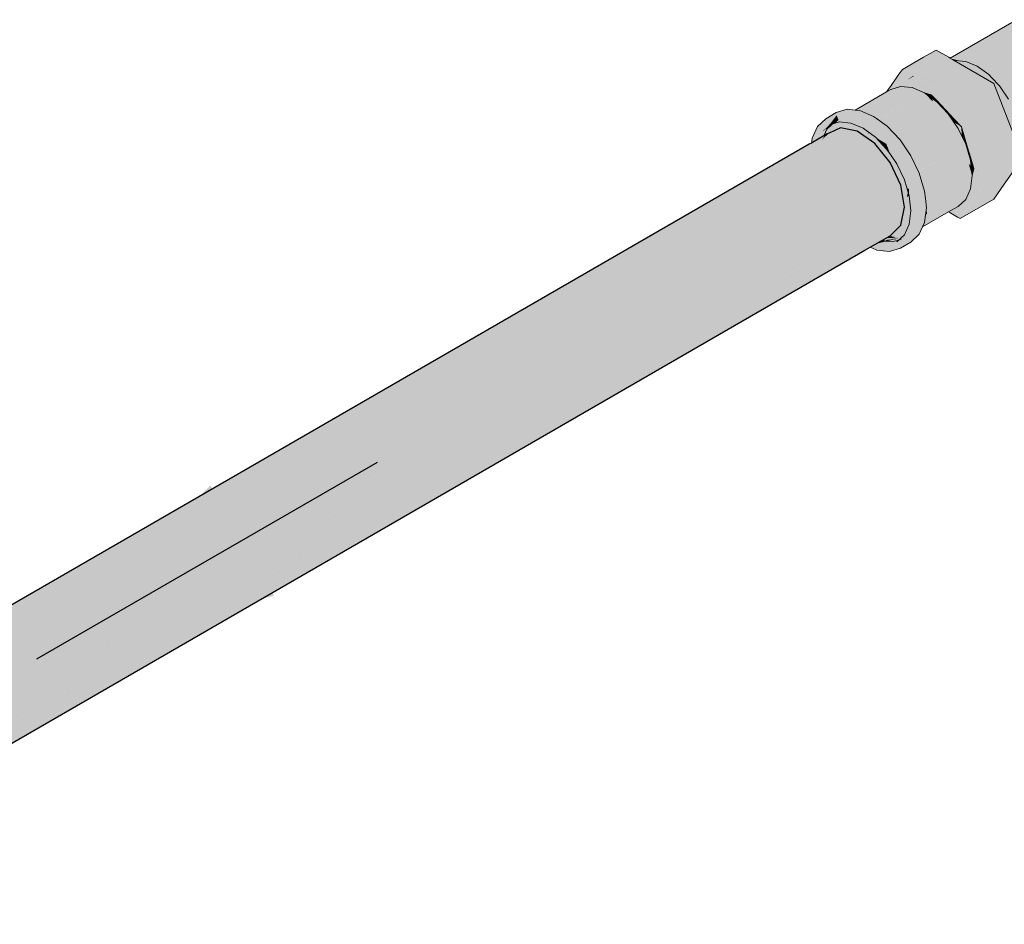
# Model space of a CAD drawing. Header units: millimetres. Extents: x 2 to 902, y -447 to 199.
# Tile 244 of 256: x 83.178 to 84.179, y 37.501 to 38.42. Entities that reach past the tile are written whole.
import ezdxf

# ---------------------------------------------------------------- set-up
doc = ezdxf.new("R2010")
doc.units = ezdxf.units.MM
doc.header["$MEASUREMENT"] = 0
for name, color, linetype, lineweight in [('AF-Condutos', 4, 'Continuous', 25), ('AF-Registro', 9, 'Continuous', 18), ('AF-Sentido conduto', 9, 'Continuous', 30)]:
    doc.layers.add(name, color=color, linetype=linetype, lineweight=lineweight)

msp = doc.modelspace()

# ---------------------------------------------------------------- hatches: boundary and pattern name
at = {"layer": 'AF-Condutos', "linetype": 'Continuous'}
for points in [[(84.0121, 38.3105), (83.9996, 38.3033), (83.9942, 38.3002), (83.9903, 38.2916), (83.9942, 38.3002), (83.9824, 38.2934), (83.9795, 38.2917), (83.9793, 38.2916), (82.8002, 37.6108), (83.9438, 38.2587), (83.9717, 38.2745), (83.9807, 38.2796), (83.9882, 38.287), (83.9807, 38.2796), (83.9863, 38.2828), (83.9955, 38.2941), (83.9863, 38.2828), (83.9917, 38.2858), (84.0292, 38.3071)], [(83.9987, 38.3043), (83.9951, 38.3023), (83.9837, 38.2956), (83.9826, 38.295), (83.9804, 38.2938), (82.82, 37.6238), (82.82, 37.6238), (83.9795, 38.2918), (83.9798, 38.292), (83.9826, 38.2946), (83.9798, 38.292), (83.9795, 38.2918), (83.9795, 38.2917), (83.9824, 38.2934), (83.9949, 38.3018), (83.9987, 38.3043), (83.9951, 38.3022)], [(84.0292, 38.3071), (83.9807, 38.2796), (82.8348, 37.6175), (83.9807, 38.279), (82.8318, 37.6158), (82.832, 37.6156), (83.9778, 38.2558), (84.0471, 38.2946)], [(83.9948, 38.3014), (83.9824, 38.2934), (83.9942, 38.3002), (83.9996, 38.3034), (84.0121, 38.3105), (84.0005, 38.3051), (83.9987, 38.3043), (83.9949, 38.3018), (83.9824, 38.2934)], [(83.9942, 38.3002), (83.9794, 38.2917), (82.8002, 37.6108), (83.9793, 38.2916)], [(82.8331, 37.6162), (82.832, 37.6156), (82.8371, 37.6119), (82.8469, 37.6016), (82.8493, 37.603), (84.0471, 38.2946)], [(84.0471, 38.2946), (82.8352, 37.5949), (84.0627, 38.2752)], [(83.9794, 38.2917), (83.9795, 38.2918), (82.7868, 37.6046)], [(83.9794, 38.2917), (82.82, 37.6238), (82.8215, 37.6232)], [(83.9795, 38.2917), (83.9795, 38.2918), (83.9794, 38.2917)], [(83.9807, 38.2796), (82.8218, 37.6231), (82.8173, 37.6074), (82.8348, 37.6175)], [(82.8479, 37.6019), (82.847, 37.6014), (82.8513, 37.5969), (82.8617, 37.5817), (82.8643, 37.5832), (84.0627, 38.2752)], [(84.0627, 38.2752), (82.8508, 37.5755), (84.0733, 38.2522)], [(84.0733, 38.2522), (82.8614, 37.5525), (84.077, 38.2297)], [(82.8759, 37.5609), (84.0733, 38.2522), (82.8657, 37.5837), (82.8622, 37.5818), (82.8618, 37.5815), (82.8635, 37.5791), (82.8647, 37.5765), (82.8648, 37.5772), (82.8647, 37.5765), (82.8717, 37.562), (82.8728, 37.5596), (82.8698, 37.5698), (82.8728, 37.5596), (82.873, 37.5592), (82.873, 37.5592)], [(82.8792, 37.5382), (84.077, 38.2297), (82.8765, 37.5609), (82.873, 37.559), (82.8742, 37.5549), (82.8787, 37.5398), (82.8789, 37.538)], [(84.0371, 38.1911), (82.8805, 37.5229), (84.0376, 38.1909), (84.0733, 38.2116), (84.077, 38.2297), (84.0216, 38.1977), (82.8789, 37.538), (82.8789, 37.5378), (82.8805, 37.5229)], [(84.059, 38.1987), (84.0627, 38.2008), (84.0733, 38.2116), (84.0522, 38.1994), (84.0468, 38.1962), (84.0489, 38.196), (84.0514, 38.1958), (84.0559, 38.199), (84.0514, 38.1958), (84.0489, 38.196), (84.0468, 38.1962), (84.0376, 38.1909), (84.032, 38.1877), (84.0199, 38.1807), (82.8614, 37.5119), (84.0366, 38.1858), (84.0387, 38.1871), (84.0421, 38.189), (84.0535, 38.1956)], [(84.0627, 38.2008), (84.0366, 38.1858), (82.8508, 37.5011), (84.0369, 38.186)], [(82.881, 37.5186), (84.0366, 38.1858), (82.881, 37.5231), (82.8805, 37.5228), (82.8807, 37.521), (82.8804, 37.5182)]]:
    msp.add_hatch(color=151, dxfattribs=at).paths.add_polyline_path(points)
at = {"layer": 'AF-Registro', "linetype": 'Continuous'}
for points in [[(84.1957, 38.4203), (84.1898, 38.4185), (84.1863, 38.4174), (84.1236, 38.3812), (84.1256, 38.38), (84.1257, 38.3799), (84.1264, 38.3803), (84.1372, 38.3792), (84.1879, 38.4158), (84.1372, 38.3792), (84.1489, 38.3743), (84.1582, 38.3736), (84.1654, 38.3838), (84.1706, 38.3912), (84.1792, 38.4034), (84.1865, 38.4139), (84.1792, 38.4034), (84.1706, 38.3912), (84.1654, 38.3838), (84.1582, 38.3736), (84.2624, 38.3661), (84.2618, 38.3658), (84.2166, 38.3452), (84.2586, 38.3607), (84.2166, 38.3452), (84.2624, 38.3661), (84.1489, 38.3743), (84.1574, 38.3616), (84.1511, 38.373), (84.2068, 38.3408), (84.231, 38.3268), (84.2359, 38.324), (84.2385, 38.3282), (84.2413, 38.3328), (84.2381, 38.3335), (84.2413, 38.3328), (84.2422, 38.3342), (84.2398, 38.3352), (84.2165, 38.3452), (84.2399, 38.3353), (84.2422, 38.3343), (84.2439, 38.3369), (84.2471, 38.3422), (84.2535, 38.3525), (84.2471, 38.3422), (84.2591, 38.3536), (84.2716, 38.3655), (84.2752, 38.3689), (84.2768, 38.3704), (84.272, 38.3705), (84.2768, 38.3704), (84.28, 38.3735), (84.2797, 38.374), (84.28, 38.3735), (84.2808, 38.3743), (84.2809, 38.3744), (84.2808, 38.3745), (84.2776, 38.3785), (84.2808, 38.3745), (84.2809, 38.3744), (84.2813, 38.3748), (84.2823, 38.3752), (84.2821, 38.3755), (84.2823, 38.3752), (84.2843, 38.3761), (84.2833, 38.3766), (84.28, 38.3785), (84.2766, 38.3805), (84.2182, 38.4143), (84.2065, 38.4192)], [(84.0965, 38.3822), (84.075, 38.3697), (84.0908, 38.3673), (84.0977, 38.3663), (84.1013, 38.3657), (84.104, 38.3653), (84.1065, 38.3687), (84.104, 38.3653), (84.168, 38.3555), (84.117, 38.3748), (84.1125, 38.3722), (84.1097, 38.3706), (84.1125, 38.3722), (84.1138, 38.3744), (84.1097, 38.3731), (84.1078, 38.3726), (84.1097, 38.3731), (84.1138, 38.3744), (84.1125, 38.3722), (84.117, 38.3748), (84.1161, 38.3751), (84.1171, 38.3774), (84.1197, 38.3799), (84.1195, 38.3799), (84.1203, 38.3804), (84.1195, 38.3799), (84.1186, 38.38), (84.1154, 38.3803), (84.1186, 38.38), (84.1195, 38.3799), (84.1203, 38.3804), (84.1195, 38.3799), (84.1197, 38.3799), (84.1171, 38.3774), (84.1211, 38.3797), (84.1171, 38.3774), (84.1161, 38.3751), (84.117, 38.3748), (84.168, 38.3555), (84.1278, 38.3787), (84.1193, 38.3761), (84.1278, 38.3787), (84.1249, 38.3794), (84.1248, 38.3794), (84.1217, 38.3797), (84.1248, 38.3794), (84.1249, 38.3794), (84.1278, 38.3787), (84.1271, 38.3792), (84.1258, 38.3799), (84.1236, 38.3812), (84.1221, 38.3821), (84.1092, 38.3895)], [(84.1258, 38.3799), (84.1271, 38.3792), (84.1278, 38.3787), (84.1279, 38.3787), (84.1286, 38.379), (84.1327, 38.3786), (84.1298, 38.3794), (84.1265, 38.3803)], [(84.1258, 38.3799), (84.1258, 38.3799), (84.1265, 38.3803), (84.1264, 38.3803)], [(84.1392, 38.3781), (84.1405, 38.3778), (84.1372, 38.3792), (84.1362, 38.3793), (84.1264, 38.3803), (84.1327, 38.3786), (84.1395, 38.3779), (84.1467, 38.3748), (84.1471, 38.3747), (84.148, 38.3743), (84.1482, 38.3742), (84.1489, 38.3743), (84.1405, 38.3778)], [(84.2021, 38.2395), (84.2057, 38.2375), (84.2057, 38.2524), (84.2061, 38.2536), (84.2057, 38.2552), (84.2034, 38.2451), (84.2057, 38.2552), (84.2061, 38.2536), (84.2067, 38.2557), (84.2086, 38.2617), (84.2061, 38.2572), (84.2057, 38.2583), (84.2029, 38.2434), (84.2057, 38.2583), (84.2061, 38.2572), (84.2086, 38.2617), (84.2087, 38.262), (84.209, 38.263), (84.2098, 38.2653), (84.2079, 38.2648), (84.2098, 38.2653), (84.2103, 38.267), (84.2057, 38.2721), (84.2057, 38.2681), (84.2057, 38.2584), (84.2057, 38.2681), (84.2057, 38.2721), (84.2103, 38.267), (84.213, 38.2758), (84.2132, 38.2763), (84.2164, 38.2865), (84.2102, 38.2826), (84.2102, 38.2824), (84.2102, 38.2826), (84.2164, 38.2865), (84.2165, 38.2867), (84.2173, 38.2892), (84.2152, 38.2906), (84.2152, 38.2905), (84.2124, 38.286), (84.2152, 38.2905), (84.2152, 38.2906), (84.2173, 38.2892), (84.2203, 38.2989), (84.2157, 38.2914), (84.2203, 38.2989), (84.2142, 38.2937), (84.2088, 38.2855), (84.2058, 38.2754), (84.2088, 38.2855), (84.2142, 38.2937), (84.2203, 38.2989), (84.2212, 38.3003), (84.2213, 38.3005), (84.2211, 38.3012), (84.2206, 38.3034), (84.2211, 38.3012), (84.2213, 38.3005), (84.2215, 38.3008), (84.2217, 38.3011), (84.2212, 38.3016), (84.2217, 38.3011), (84.2221, 38.3018), (84.2215, 38.3025), (84.2228, 38.3068), (84.2215, 38.3025), (84.2221, 38.3018), (84.2293, 38.3133), (84.2296, 38.3139), (84.2304, 38.3151), (84.229, 38.3162), (84.2247, 38.3128), (84.229, 38.3162), (84.2304, 38.3151), (84.2323, 38.3182), (84.2324, 38.3184), (84.2321, 38.3185), (84.2324, 38.3184), (84.2329, 38.3192), (84.2332, 38.3196), (84.2351, 38.3228), (84.2359, 38.324), (84.2277, 38.3222), (84.2276, 38.3221), (84.2319, 38.3187), (84.2276, 38.3221), (84.2274, 38.3212), (84.2276, 38.3221), (84.2195, 38.3258), (84.2265, 38.3186), (84.2195, 38.3258), (84.2057, 38.3338), (84.2057, 38.3332), (84.2013, 38.3364), (84.2, 38.3251), (84.2012, 38.3364), (84.2, 38.3252), (84.199, 38.3159), (84.1981, 38.3078), (84.199, 38.3159), (84.1981, 38.3078), (84.199, 38.3059), (84.1994, 38.3052), (84.1997, 38.3149), (84.1994, 38.3052), (84.199, 38.3059), (84.1981, 38.3078), (84.1973, 38.3004), (84.199, 38.2946), (84.1996, 38.3048), (84.199, 38.2946), (84.1973, 38.3004), (84.1964, 38.2926), (84.1966, 38.2909), (84.1994, 38.2931), (84.2031, 38.2975), (84.2001, 38.3143), (84.2031, 38.2975), (84.2057, 38.3061), (84.2057, 38.3103), (84.2007, 38.3245), (84.2057, 38.3103), (84.2057, 38.3192), (84.2057, 38.3282), (84.2264, 38.3181), (84.2057, 38.3282), (84.2057, 38.3192), (84.2057, 38.3103), (84.2057, 38.3061), (84.2031, 38.2975), (84.1994, 38.2931), (84.2035, 38.2965), (84.2034, 38.2968), (84.2057, 38.2995), (84.2034, 38.2968), (84.2035, 38.2965), (84.2057, 38.2989), (84.2035, 38.2965), (84.2057, 38.2987), (84.2087, 38.3017), (84.2057, 38.2987), (84.2035, 38.2965), (84.2057, 38.2983), (84.2035, 38.2965), (84.1994, 38.2931), (84.2036, 38.2964), (84.2057, 38.2982), (84.2091, 38.3012), (84.2167, 38.3075), (84.2262, 38.3176), (84.2167, 38.3075), (84.2091, 38.3012), (84.2057, 38.2982), (84.2036, 38.2964), (84.2057, 38.2981), (84.2092, 38.3009), (84.2171, 38.3071), (84.225, 38.3136), (84.2171, 38.3071), (84.2249, 38.3133), (84.2287, 38.3164), (84.2248, 38.3132), (84.2172, 38.307), (84.2123, 38.2964), (84.2172, 38.307), (84.2248, 38.3132), (84.2287, 38.3164), (84.2249, 38.3133), (84.2171, 38.3071), (84.2093, 38.3009), (84.2057, 38.298), (84.2057, 38.2979), (84.2093, 38.3008), (84.2057, 38.2979), (84.2057, 38.298), (84.2036, 38.2963), (84.2057, 38.292), (84.2036, 38.2963), (84.2057, 38.298), (84.2036, 38.2964), (84.1994, 38.2931), (84.1966, 38.2909), (84.2039, 38.2781), (84.2057, 38.2856), (84.2067, 38.2899), (84.2081, 38.2871), (84.2067, 38.2899), (84.2057, 38.282), (84.2057, 38.2808), (84.2057, 38.282), (84.2067, 38.2899), (84.2057, 38.2856), (84.2039, 38.2781), (84.2056, 38.2751), (84.2057, 38.2752), (84.2057, 38.275), (84.2039, 38.2781), (84.1977, 38.2803), (84.1979, 38.2783), (84.1977, 38.2803), (84.2039, 38.2781), (84.2004, 38.2841), (84.1966, 38.2909), (84.1964, 38.2926), (84.1973, 38.3004), (84.1981, 38.3079), (84.198, 38.3081), (84.1981, 38.3079), (84.1973, 38.3004), (84.1981, 38.3079), (84.199, 38.3159), (84.2, 38.3252), (84.2012, 38.3364), (84.2013, 38.3364), (84.2018, 38.336), (84.2057, 38.3332), (84.2057, 38.3338), (84.2057, 38.3338), (84.2057, 38.3338), (84.2195, 38.3258), (84.2276, 38.3221), (84.2057, 38.3399), (84.2276, 38.3221), (84.2277, 38.3222), (84.2359, 38.324), (84.2359, 38.324), (84.2294, 38.3275), (84.2359, 38.324), (84.2294, 38.3278), (84.2057, 38.3405), (84.2294, 38.3278), (84.2057, 38.3415), (84.2021, 38.3435), (84.1902, 38.3504), (84.1808, 38.3558), (84.1728, 38.3604), (84.1658, 38.3645), (84.1641, 38.3655), (84.1645, 38.3645), (84.1649, 38.3634), (84.1673, 38.3623), (84.1733, 38.3594), (84.1739, 38.3583), (84.1733, 38.3594), (84.1673, 38.3623), (84.1649, 38.3634), (84.1652, 38.3627), (84.1688, 38.3601), (84.1753, 38.3553), (84.1688, 38.3601), (84.1652, 38.3627), (84.1649, 38.3634), (84.1645, 38.3645), (84.1641, 38.3655), (84.1591, 38.3684), (84.1511, 38.373), (84.1628, 38.3645), (84.1654, 38.3622), (84.1628, 38.3645), (84.1511, 38.373), (84.1395, 38.3779), (84.1286, 38.379), (84.128, 38.3786), (84.1324, 38.3761), (84.1343, 38.375), (84.1397, 38.3719), (84.1445, 38.3691), (84.1507, 38.3655), (84.1576, 38.3615), (84.1623, 38.3588), (84.168, 38.3555), (84.1659, 38.3608), (84.1657, 38.3614), (84.1702, 38.358), (84.1657, 38.3614), (84.1659, 38.3608), (84.168, 38.3555), (84.1698, 38.3508), (84.173, 38.3526), (84.1736, 38.353), (84.1767, 38.3524), (84.1757, 38.3545), (84.1767, 38.3524), (84.1825, 38.3501), (84.1767, 38.3524), (84.1736, 38.353), (84.1745, 38.3518), (84.1776, 38.3473), (84.1752, 38.3514), (84.1777, 38.3504), (84.1752, 38.3514), (84.1776, 38.3473), (84.1793, 38.3471), (84.178, 38.3498), (84.1793, 38.3471), (84.1833, 38.3467), (84.1793, 38.3471), (84.1776, 38.3473), (84.183, 38.3394), (84.1802, 38.3451), (84.183, 38.3394), (84.1868, 38.3313), (84.1882, 38.3285), (84.186, 38.3349), (84.1845, 38.3416), (84.186, 38.3349), (84.1882, 38.3285), (84.1894, 38.3259), (84.1871, 38.3334), (84.1894, 38.3259), (84.1901, 38.3245), (84.1878, 38.3323), (84.1853, 38.3407), (84.1836, 38.3465), (84.185, 38.3457), (84.1836, 38.3465), (84.1853, 38.3407), (84.1878, 38.3323), (84.1901, 38.3245), (84.194, 38.3115), (84.1934, 38.3177), (84.194, 38.3115), (84.1946, 38.3094), (84.1936, 38.3171), (84.1926, 38.3252), (84.1936, 38.3171), (84.1946, 38.3094), (84.1937, 38.3169), (84.1928, 38.3249), (84.1918, 38.3338), (84.1928, 38.3249), (84.1937, 38.3169), (84.1946, 38.3094), (84.1946, 38.3093), (84.1938, 38.3168), (84.1929, 38.3248), (84.192, 38.3337), (84.191, 38.3422), (84.1908, 38.344), (84.191, 38.3422), (84.192, 38.3336), (84.1911, 38.3422), (84.1909, 38.344), (84.1999, 38.3253), (84.1989, 38.316), (84.1999, 38.3253), (84.1988, 38.3162), (84.1978, 38.3084), (84.1988, 38.3162), (84.1999, 38.3253), (84.192, 38.3417), (84.1909, 38.344), (84.1912, 38.3422), (84.1909, 38.344), (84.1911, 38.3422), (84.1924, 38.3331), (84.1911, 38.3422), (84.192, 38.3336), (84.1938, 38.3235), (84.1952, 38.3139), (84.197, 38.3015), (84.1952, 38.3139), (84.1938, 38.3235), (84.1935, 38.3239), (84.195, 38.3143), (84.1946, 38.3151), (84.195, 38.3143), (84.1935, 38.3239), (84.1938, 38.3235), (84.192, 38.3336), (84.193, 38.3247), (84.1938, 38.3167), (84.193, 38.3247), (84.192, 38.3336), (84.191, 38.3422), (84.192, 38.3337), (84.1929, 38.3248), (84.1938, 38.3168), (84.1946, 38.3093), (84.1901, 38.3245), (84.183, 38.3394), (84.1736, 38.353), (84.1698, 38.3508), (84.1731, 38.3422), (84.1758, 38.3352), (84.1782, 38.3291), (84.1819, 38.3197), (84.184, 38.3142), (84.1875, 38.3052), (84.1903, 38.2979), (84.1923, 38.2928), (84.1931, 38.2907), (84.195, 38.2858), (84.1962, 38.295), (84.1958, 38.2922), (84.195, 38.2858), (84.1952, 38.2853), (84.1956, 38.2842), (84.1974, 38.2798), (84.202, 38.2407)], [(84.0599, 38.3484), (84.0589, 38.3469), (84.0611, 38.3482), (84.0631, 38.3494), (84.0686, 38.3529), (84.07, 38.3539), (84.0683, 38.3529), (84.07, 38.3539), (84.0737, 38.3561), (84.07, 38.3539), (84.0686, 38.3529), (84.0631, 38.3494), (84.0692, 38.3529), (84.0631, 38.3494), (84.0732, 38.3525), (84.0733, 38.3524), (84.0739, 38.3524), (84.0745, 38.3526), (84.074, 38.3527), (84.0706, 38.3537), (84.074, 38.3527), (84.0745, 38.3526), (84.0787, 38.3539), (84.0841, 38.3557), (84.0902, 38.3577), (84.0911, 38.358), (84.0902, 38.3577), (84.0841, 38.3557), (84.0902, 38.3577), (84.0841, 38.3557), (84.0787, 38.3539), (84.0745, 38.3525), (84.0754, 38.3522), (84.0757, 38.3522), (84.0845, 38.3515), (84.0868, 38.3537), (84.0845, 38.3515), (84.0757, 38.3522), (84.0849, 38.3513), (84.0909, 38.3507), (84.0908, 38.3508), (84.0905, 38.3574), (84.0908, 38.3508), (84.0909, 38.3507), (84.0974, 38.3501), (84.0911, 38.3568), (84.0974, 38.3501), (84.0911, 38.3579), (84.0974, 38.3501), (84.0987, 38.3499), (84.0991, 38.3499), (84.0987, 38.3499), (84.0974, 38.3501), (84.0984, 38.349), (84.0974, 38.3501), (84.0849, 38.3513), (84.0974, 38.346), (84.1028, 38.3444), (84.1044, 38.344), (84.1059, 38.3424), (84.1065, 38.3421), (84.1053, 38.3437), (84.1007, 38.3497), (84.1053, 38.3437), (84.1065, 38.3421), (84.1059, 38.3424), (84.1079, 38.3402), (84.113, 38.3393), (84.1079, 38.3402), (84.1085, 38.3395), (84.1138, 38.334), (84.1146, 38.3386), (84.1146, 38.3387), (84.1146, 38.3386), (84.1314, 38.3362), (84.1146, 38.3386), (84.1138, 38.334), (84.123, 38.3351), (84.1317, 38.3361), (84.123, 38.3351), (84.1138, 38.334), (84.1235, 38.3349), (84.133, 38.3357), (84.1338, 38.3358), (84.1105, 38.3488), (84.1338, 38.3358), (84.1114, 38.3487), (84.0938, 38.3588), (84.0867, 38.363), (84.0865, 38.3628), (84.0862, 38.3619), (84.084, 38.3558), (84.0784, 38.3541), (84.084, 38.3558), (84.0862, 38.3619), (84.0865, 38.3628), (84.0859, 38.3622), (84.0816, 38.3575), (84.0859, 38.3622), (84.0858, 38.3623), (84.0807, 38.3582), (84.0766, 38.3548), (84.0743, 38.3558), (84.0766, 38.3548), (84.0807, 38.3582), (84.0858, 38.3623), (84.0865, 38.3628), (84.0857, 38.3624), (84.0797, 38.3589), (84.0857, 38.3624), (84.0795, 38.359), (84.0852, 38.3629), (84.0792, 38.3592), (84.0739, 38.356), (84.0792, 38.3592), (84.0852, 38.3629), (84.0791, 38.3593), (84.0852, 38.3629), (84.086, 38.3634), (84.0834, 38.3649), (84.079, 38.3594), (84.0834, 38.3649), (84.075, 38.3697), (84.0742, 38.3629), (84.0734, 38.3562), (84.0742, 38.3629), (84.075, 38.3697), (84.073, 38.3638), (84.075, 38.3697), (84.0715, 38.3648), (84.0708, 38.3573), (84.0696, 38.354), (84.0708, 38.3573), (84.0715, 38.3648), (84.0673, 38.3588), (84.0648, 38.3553), (84.0679, 38.353), (84.0648, 38.3553), (84.0635, 38.3534)], [(84.1786, 38.2531), (84.1974, 38.2798), (84.1649, 38.261), (84.1941, 38.2779), (84.1974, 38.2798), (84.1946, 38.2822), (84.1974, 38.2798), (84.195, 38.2858), (84.168, 38.3555), (84.075, 38.3697), (84.1338, 38.3358), (84.1621, 38.2626), (84.1528, 38.2673), (84.1621, 38.2626), (84.1529, 38.2674), (84.1518, 38.2679), (84.1518, 38.2679), (84.1518, 38.2679), (84.1479, 38.2699), (84.1522, 38.2671), (84.1479, 38.2699), (84.1518, 38.2679), (84.1529, 38.2674), (84.1621, 38.2626), (84.1569, 38.2762), (84.1531, 38.2678), (84.1569, 38.2762), (84.1514, 38.2688), (84.1515, 38.2685), (84.1514, 38.2688), (84.1479, 38.2699), (84.1514, 38.2688), (84.1569, 38.2762), (84.1524, 38.2878), (84.1499, 38.2719), (84.1524, 38.2878), (84.1483, 38.2752), (84.1489, 38.274), (84.1483, 38.2752), (84.1481, 38.2707), (84.1483, 38.2752), (84.1524, 38.2878), (84.1499, 38.2943), (84.1488, 38.2971), (84.1397, 38.3206), (84.1413, 38.3049), (84.1397, 38.3206), (84.1397, 38.3066), (84.1414, 38.3046), (84.1397, 38.3066), (84.1414, 38.3041), (84.1397, 38.3066), (84.1397, 38.3206), (84.1338, 38.3358), (84.1338, 38.3157), (84.1338, 38.3129), (84.135, 38.3116), (84.1427, 38.2921), (84.1496, 38.292), (84.1427, 38.2921), (84.1476, 38.2767), (84.1477, 38.2765), (84.1471, 38.272), (84.1482, 38.2753), (84.1471, 38.272), (84.1477, 38.2765), (84.1476, 38.2767), (84.1427, 38.2921), (84.135, 38.3116), (84.1417, 38.2889), (84.1434, 38.2854), (84.1446, 38.283), (84.1434, 38.2854), (84.1417, 38.2889), (84.1438, 38.282), (84.1469, 38.2714), (84.147, 38.2711), (84.1471, 38.2713), (84.147, 38.2711), (84.1473, 38.2703), (84.1475, 38.2696), (84.1478, 38.2694), (84.1525, 38.2665), (84.1522, 38.267), (84.1526, 38.2668), (84.1525, 38.2665), (84.1632, 38.26), (84.1338, 38.2182), (84.168, 38.238)], [(84.0795, 38.359), (84.0857, 38.3624), (84.0865, 38.3628), (84.086, 38.3634), (84.0853, 38.3629)], [(84.0865, 38.3628), (84.0858, 38.3623), (84.0859, 38.3622)], [(84.0867, 38.363), (84.086, 38.3634), (84.0865, 38.3628)], [(84.0589, 38.3469), (84.027, 38.3285), (84.0272, 38.3285), (84.0283, 38.3284), (84.029, 38.3283), (84.0565, 38.3435), (84.029, 38.3283), (84.0306, 38.3281), (84.031, 38.3281), (84.0557, 38.3424), (84.0313, 38.3283), (84.031, 38.3281), (84.0318, 38.328), (84.0366, 38.326), (84.0383, 38.3274), (84.0366, 38.326), (84.0375, 38.3256), (84.0396, 38.3272), (84.0512, 38.336), (84.0375, 38.3256), (84.0391, 38.3249), (84.0464, 38.3291), (84.0849, 38.3513), (84.0732, 38.3525), (84.0631, 38.3494)], [(84.0464, 38.3291), (84.0453, 38.3285), (84.0407, 38.3258), (84.0413, 38.3254), (84.0407, 38.3258), (84.0391, 38.3249), (84.0401, 38.3245), (84.0425, 38.3235), (84.0429, 38.3241), (84.0415, 38.3252), (84.0429, 38.3241), (84.0425, 38.3235), (84.0436, 38.323), (84.0437, 38.3236), (84.0448, 38.3268), (84.0437, 38.3236), (84.0436, 38.323), (84.0457, 38.3221), (84.0479, 38.3205), (84.048, 38.3211), (84.0482, 38.321), (84.0456, 38.3279), (84.0482, 38.321), (84.048, 38.3211), (84.0479, 38.3205), (84.0485, 38.3201), (84.0486, 38.32), (84.0501, 38.3189), (84.0834, 38.35), (84.0486, 38.3201), (84.0492, 38.3206), (84.0849, 38.3513)], [(84.0503, 38.3188), (84.0974, 38.346), (84.0849, 38.3513), (84.0501, 38.3189)], [(84.0849, 38.3513), (84.0834, 38.35), (84.0501, 38.3189), (84.0835, 38.35)], [(84.0522, 38.3198), (84.0503, 38.3188), (84.0596, 38.312), (84.0605, 38.3111), (84.0607, 38.3112), (84.0974, 38.346)], [(84.0622, 38.3092), (84.11, 38.3368), (84.0974, 38.346), (84.0605, 38.3111), (84.0608, 38.3108)], [(84.0739, 38.3524), (84.074, 38.3524), (84.0745, 38.3526)], [(84.0745, 38.3525), (84.074, 38.3524), (84.0754, 38.3522)], [(84.106, 38.3369), (84.1044, 38.344), (84.0974, 38.346)], [(84.0739, 38.2969), (84.1217, 38.3245), (84.11, 38.3368), (84.0643, 38.3104), (84.0622, 38.3092), (84.0652, 38.3061), (84.0666, 38.3071), (84.0721, 38.299), (84.0666, 38.3071), (84.0652, 38.3061), (84.072, 38.2989), (84.0726, 38.2983), (84.0736, 38.2967)], [(84.109, 38.3375), (84.1102, 38.3378), (84.1044, 38.344), (84.1052, 38.3403)], [(84.109, 38.3375), (84.11, 38.3368), (84.1092, 38.3376)], [(84.11, 38.3368), (84.1112, 38.3355), (84.1165, 38.3299), (84.1185, 38.3278), (84.1197, 38.3278), (84.1137, 38.3341), (84.1102, 38.3378), (84.1092, 38.3376)], [(84.1138, 38.334), (84.1187, 38.3289), (84.1265, 38.3206), (84.1338, 38.3129), (84.1235, 38.3349), (84.1198, 38.3345), (84.1151, 38.3341)], [(84.1291, 38.3228), (84.1336, 38.3132), (84.1338, 38.3129), (84.1338, 38.3195), (84.1338, 38.3305), (84.1338, 38.3358), (84.1277, 38.3331), (84.1302, 38.3249), (84.1312, 38.3213), (84.1302, 38.3249), (84.1277, 38.3331), (84.1338, 38.3358), (84.1271, 38.3352), (84.1235, 38.3349)], [(84.0593, 38.1915), (84.073, 38.1882), (84.0837, 38.1943), (84.0922, 38.2023), (84.0956, 38.2097), (84.0889, 38.2058), (84.0956, 38.2097), (84.0976, 38.2141), (84.0994, 38.2291), (84.0984, 38.2386), (84.0976, 38.2462), (84.0954, 38.2404), (84.0976, 38.2462), (84.0922, 38.2643), (84.0837, 38.282), (84.0726, 38.2983), (84.0596, 38.312), (84.0486, 38.32), (84.0512, 38.3133), (84.0532, 38.3083), (84.0549, 38.304), (84.0532, 38.3083), (84.0512, 38.3133), (84.0486, 38.32), (84.0457, 38.3221), (84.0318, 38.328), (84.027, 38.3285), (84.023, 38.3262), (84.027, 38.3285), (84.0189, 38.3293), (84.0077, 38.3259), (83.9971, 38.3197), (83.9931, 38.3062), (84.0008, 38.3134), (84.0082, 38.3232), (84.0164, 38.3224), (84.0147, 38.3225), (84.0114, 38.3195), (84.0147, 38.3225), (84.0082, 38.3232), (84.01, 38.3187), (84.0108, 38.3189), (84.0212, 38.3219), (84.0351, 38.316), (84.0212, 38.3219), (84.0108, 38.3189), (84.01, 38.3187), (84.0101, 38.3183), (84.0068, 38.3152), (84.0108, 38.3165), (84.0225, 38.3153), (84.0351, 38.31), (84.0476, 38.3008), (84.049, 38.3058), (84.0485, 38.3042), (84.0522, 38.2989), (84.0577, 38.2966), (84.0522, 38.2989), (84.0485, 38.3042), (84.0476, 38.3008), (84.0532, 38.2974), (84.0587, 38.2941), (84.0594, 38.2922), (84.0603, 38.2899), (84.0611, 38.291), (84.0619, 38.2922), (84.0611, 38.291), (84.0623, 38.2884), (84.0611, 38.291), (84.0603, 38.2899), (84.0627, 38.2849), (84.0654, 38.2821), (84.0665, 38.2809), (84.0627, 38.2849), (84.0603, 38.2899), (84.0619, 38.2857), (84.0629, 38.2832), (84.0694, 38.2738), (84.0719, 38.2752), (84.073, 38.2759), (84.0694, 38.2738), (84.0771, 38.2577), (84.0816, 38.2581), (84.0914, 38.2426), (84.0888, 38.223), (84.0869, 38.208), (84.0888, 38.223), (84.0914, 38.2426), (84.0816, 38.2581), (84.0851, 38.2463), (84.0869, 38.2401), (84.0851, 38.2463), (84.0816, 38.2581), (84.0801, 38.258), (84.0771, 38.2577), (84.0795, 38.2495), (84.081, 38.2497), (84.0809, 38.2497), (84.0811, 38.2494), (84.0809, 38.2497), (84.0795, 38.2495), (84.0812, 38.2486), (84.0816, 38.2483), (84.0818, 38.2479), (84.0818, 38.2482), (84.0819, 38.2414), (84.0836, 38.226), (84.0819, 38.2124), (84.0771, 38.2017), (84.074, 38.1989), (84.0783, 38.2002), (84.0761, 38.1995), (84.076, 38.1993), (84.074, 38.1989), (84.0716, 38.1967), (84.0729, 38.1966), (84.0746, 38.1976), (84.0754, 38.1981), (84.0769, 38.1989), (84.0755, 38.1983), (84.0758, 38.1989), (84.0755, 38.1983), (84.0769, 38.1989), (84.0754, 38.1981), (84.0746, 38.1976), (84.0753, 38.1978), (84.0746, 38.1976), (84.0729, 38.1966), (84.0747, 38.1965), (84.0751, 38.1975), (84.0747, 38.1965), (84.0716, 38.1967), (84.0694, 38.1946), (84.0741, 38.1952), (84.0816, 38.1961), (84.0792, 38.199), (84.0786, 38.1999), (84.08, 38.2007), (84.0821, 38.2019), (84.08, 38.2007), (84.0786, 38.1999), (84.0816, 38.1961), (84.0842, 38.202), (84.0849, 38.2036), (84.0816, 38.1961), (84.0694, 38.1946)], [(84.0605, 38.316), (84.0456, 38.3279), (84.0617, 38.3105)], [(84.1217, 38.3245), (84.076, 38.2981), (84.0736, 38.2967), (84.0821, 38.2844), (84.0824, 38.2847)], [(84.0837, 38.282), (84.1317, 38.3098), (84.1217, 38.3245), (84.0821, 38.2844)], [(84.1194, 38.3278), (84.1185, 38.3278), (84.1217, 38.3245), (84.123, 38.3225), (84.1241, 38.3209), (84.1252, 38.3193), (84.1244, 38.3216), (84.1252, 38.3193), (84.1264, 38.3195), (84.1273, 38.3197), (84.1197, 38.3278)], [(83.9828, 38.297), (83.9826, 38.295), (83.984, 38.2958), (83.9863, 38.2972), (83.9883, 38.2983), (83.9853, 38.2981), (83.9837, 38.2974), (83.9853, 38.2981), (83.9883, 38.2983), (83.9891, 38.2988), (83.9899, 38.2993), (83.9921, 38.3005), (83.9937, 38.3014), (83.9951, 38.3023), (83.9966, 38.3031), (83.9968, 38.3035), (83.9966, 38.3034), (83.9968, 38.3035), (83.9966, 38.3031), (83.9967, 38.3032), (83.9969, 38.3035), (84.0016, 38.3104), (83.997, 38.3035), (83.9967, 38.3032), (83.9987, 38.3043), (84.0004, 38.3051), (84.0005, 38.3054), (84.0005, 38.3051), (84.0006, 38.3054), (84.0036, 38.3122), (84.0037, 38.3122), (84.0037, 38.3124), (84.0047, 38.3146), (84.0052, 38.3156), (84.0031, 38.3123), (84.0052, 38.3156), (84.0031, 38.3124), (84.0021, 38.3109), (84.0031, 38.3124), (84.003, 38.3124), (84.0027, 38.3124), (84.003, 38.3124), (84.0031, 38.3124), (84.0044, 38.3145), (84.0037, 38.3143), (84.0019, 38.3126), (83.9983, 38.3092), (83.9968, 38.3059), (83.9954, 38.3028), (83.9946, 38.3024), (83.994, 38.3022), (83.993, 38.3017), (83.994, 38.3022), (83.9946, 38.3024), (83.9954, 38.3028), (83.9958, 38.3037), (83.9949, 38.3042), (83.9915, 38.301), (83.9949, 38.3042), (83.9958, 38.3037), (83.9968, 38.3059), (83.9975, 38.3076), (83.9917, 38.3031), (83.9905, 38.3006), (83.9902, 38.2998), (83.9901, 38.3004), (83.9902, 38.2998), (83.9905, 38.3006), (83.9931, 38.3062), (83.994, 38.3095), (83.9916, 38.3081), (83.9892, 38.3067), (83.9916, 38.3081), (83.994, 38.3095), (83.9971, 38.3197), (83.9886, 38.3118), (83.9885, 38.3062), (83.99, 38.3003), (83.989, 38.2999), (83.99, 38.3003), (83.9885, 38.3062), (83.9883, 38.2995), (83.9868, 38.2988), (83.9883, 38.2995), (83.9886, 38.3118), (83.9832, 38.3)], [(83.9983, 38.3092), (84.002, 38.3127), (83.9931, 38.3062), (83.9917, 38.3031), (84.0037, 38.3124), (84.0054, 38.3148)], [(83.9931, 38.3062), (83.9988, 38.3103), (84.002, 38.3127), (84.0037, 38.3143), (84.0033, 38.3141), (84.0031, 38.3141), (83.999, 38.3109), (83.9997, 38.3123)], [(83.999, 38.3109), (84.006, 38.3164), (84.0008, 38.3134), (83.9997, 38.3123)], [(84.0005, 38.3052), (84.0006, 38.3052), (84.001, 38.3057), (84.0064, 38.3117), (84.001, 38.3057), (84.0006, 38.3052), (84.0007, 38.3053), (84.0012, 38.3055), (84.0043, 38.3069), (84.0014, 38.3059), (84.0043, 38.3069), (84.006, 38.3077), (84.005, 38.308), (84.006, 38.3077), (84.0069, 38.3081), (84.0072, 38.3092), (84.0074, 38.3115), (84.0065, 38.3117), (84.0074, 38.3115), (84.0072, 38.3092), (84.0069, 38.3081), (84.0085, 38.3089), (84.0096, 38.3094), (84.0083, 38.3099), (84.0087, 38.3112), (84.0083, 38.3099), (84.0096, 38.3094), (84.0116, 38.3103), (84.0121, 38.3105), (84.0094, 38.3105), (84.0121, 38.3105), (84.0142, 38.3101), (84.0171, 38.3095), (84.014, 38.3114), (84.0101, 38.3109), (84.0093, 38.3111), (84.0101, 38.3109), (84.014, 38.3114), (84.0171, 38.3095), (84.0149, 38.3118), (84.0138, 38.3131), (84.0149, 38.3118), (84.0171, 38.3095), (84.0156, 38.3122), (84.0171, 38.3095), (84.0167, 38.3127), (84.0148, 38.3136), (84.0167, 38.3127), (84.0165, 38.3146), (84.0164, 38.3159), (84.0134, 38.3162), (84.0126, 38.3163), (84.0108, 38.3165), (84.0105, 38.3164), (84.0068, 38.3152), (84.0052, 38.3147), (84.0042, 38.3128), (84.006, 38.3164), (84.0047, 38.3146), (84.0037, 38.3124), (84.0039, 38.3122), (84.0037, 38.3124), (84.0037, 38.3122), (84.0006, 38.3054)], [(84.0058, 38.317), (84.0096, 38.3197), (84.0082, 38.3232), (84.0037, 38.3172), (84.0008, 38.3134), (84.0037, 38.3143), (84.0068, 38.3152), (84.0084, 38.3167), (84.0077, 38.3168), (84.0065, 38.3169), (84.0077, 38.3168), (84.0084, 38.3167), (84.0101, 38.3183), (84.0096, 38.3197)], [(84.0031, 38.3124), (84.0045, 38.3145), (84.0044, 38.3145)], [(84.0164, 38.3159), (84.0171, 38.3095), (84.0229, 38.3083), (84.0231, 38.3083), (84.0256, 38.3078), (84.0263, 38.3077), (84.0221, 38.3121), (84.0263, 38.3077), (84.0269, 38.3075), (84.0236, 38.311), (84.0269, 38.3075), (84.0274, 38.3074), (84.0276, 38.3074), (84.0292, 38.3071), (84.0471, 38.2946), (84.0627, 38.2752), (84.0654, 38.2693), (84.0672, 38.2654), (84.0673, 38.2653), (84.0716, 38.2608), (84.0641, 38.2735), (84.0615, 38.2779), (84.0641, 38.2735), (84.0716, 38.2608), (84.0782, 38.2538), (84.0782, 38.2541), (84.0773, 38.2571), (84.0771, 38.2577), (84.0753, 38.2614), (84.0767, 38.2577), (84.0764, 38.2582), (84.0767, 38.2577), (84.0753, 38.2614), (84.0719, 38.2685), (84.0717, 38.2639), (84.0719, 38.2685), (84.0694, 38.2738), (84.0709, 38.265), (84.0694, 38.2738), (84.0682, 38.2754), (84.0705, 38.2654), (84.0691, 38.2672), (84.0683, 38.2682), (84.0691, 38.2672), (84.0705, 38.2654), (84.0682, 38.2754), (84.0629, 38.2832), (84.0625, 38.2838), (84.0609, 38.285), (84.06, 38.2811), (84.0609, 38.285), (84.0625, 38.2838), (84.0593, 38.2885), (84.054, 38.2941), (84.0548, 38.2922), (84.0569, 38.2877), (84.0548, 38.2922), (84.054, 38.2941), (84.0483, 38.3001), (84.0547, 38.2893), (84.0463, 38.2956), (84.0294, 38.307), (84.0249, 38.3101), (84.0294, 38.307), (84.0463, 38.2956), (84.0317, 38.3066), (84.0463, 38.2956), (84.0547, 38.2893), (84.0481, 38.3005), (84.0397, 38.305), (84.0386, 38.3052), (84.0397, 38.305), (84.0381, 38.3058), (84.0397, 38.3049), (84.0476, 38.3008), (84.0399, 38.3049), (84.0476, 38.3008), (84.0459, 38.3021), (84.045, 38.3027), (84.0417, 38.3046), (84.0414, 38.3046), (84.0407, 38.3047), (84.0401, 38.3049), (84.0407, 38.3047), (84.0414, 38.3046), (84.0417, 38.3046), (84.0371, 38.3071), (84.0377, 38.3063), (84.0371, 38.3071), (84.0417, 38.3046), (84.045, 38.3027), (84.0418, 38.3045), (84.045, 38.3027), (84.0419, 38.3045), (84.0367, 38.3075), (84.0252, 38.3142), (84.0225, 38.3153), (84.0369, 38.3072), (84.0225, 38.3153), (84.0197, 38.3156), (84.038, 38.3059), (84.0197, 38.3156), (84.0192, 38.3156), (84.0166, 38.3159)], [(84.0384, 38.3076), (84.0373, 38.3084), (84.0351, 38.31), (84.0304, 38.312), (84.0266, 38.3136), (84.0252, 38.3142), (84.045, 38.3027), (84.0387, 38.3073)], [(84.135, 38.3116), (84.1231, 38.3188), (84.1317, 38.3098), (84.1353, 38.2978)], [(84.1272, 38.3163), (84.135, 38.3116), (84.1273, 38.3197), (84.1252, 38.3193)], [(83.9967, 38.3032), (83.9934, 38.2985), (84.0004, 38.3049)], [(84.0004, 38.3051), (84.0005, 38.3051), (84.0005, 38.3054)], [(84.0006, 38.3054), (84.0037, 38.3122), (84.0036, 38.3122)], [(84.0381, 38.3058), (84.0397, 38.305), (84.0478, 38.3006), (84.0476, 38.3008), (84.0397, 38.3049)], [(84.0914, 38.266), (84.1394, 38.2937), (84.1317, 38.3098), (84.0837, 38.282), (84.0902, 38.2685)], [(84.1367, 38.2994), (84.1381, 38.301), (84.135, 38.3116), (84.1352, 38.3026)], [(84.0587, 38.2941), (84.0476, 38.3008), (84.0593, 38.2885)], [(84.0593, 38.2885), (84.0629, 38.2832), (84.0603, 38.2899), (84.0594, 38.2922), (84.0587, 38.2941), (84.0588, 38.2926)], [(84.1412, 38.2901), (84.1413, 38.2903), (84.1381, 38.301), (84.1375, 38.3002), (84.1367, 38.2994), (84.1378, 38.2972), (84.1384, 38.2959), (84.1383, 38.2975), (84.1384, 38.2959), (84.1394, 38.2937), (84.14, 38.2924), (84.1394, 38.2937), (84.1407, 38.2893)], [(84.0926, 38.2635), (84.1394, 38.2937), (84.0917, 38.2661), (84.0914, 38.266), (84.0922, 38.2643), (84.0925, 38.2635)], [(84.0925, 38.2635), (84.0965, 38.2498), (84.1443, 38.2774), (84.1394, 38.2937)], [(84.1432, 38.2811), (84.1445, 38.2796), (84.1413, 38.2903), (84.1407, 38.2893)], [(84.0972, 38.2474), (84.1459, 38.262), (84.1443, 38.2774), (84.0965, 38.2498), (84.0965, 38.2497)], [(84.1424, 38.2739), (84.1459, 38.262), (84.1477, 38.269)], [(84.1464, 38.2701), (84.1477, 38.269), (84.1445, 38.2796), (84.144, 38.2802), (84.1432, 38.2811), (84.1437, 38.2792), (84.144, 38.2783), (84.1441, 38.2787), (84.144, 38.2783), (84.1443, 38.2774), (84.1447, 38.2761), (84.1443, 38.2774), (84.1449, 38.2715)], [(84.0777, 38.2428), (84.0796, 38.2401), (84.0807, 38.2455), (84.0796, 38.2492), (84.0795, 38.2495), (84.079, 38.2514), (84.075, 38.2521), (84.079, 38.2514), (84.0782, 38.2538), (84.0719, 38.2604), (84.0721, 38.2595), (84.0719, 38.2604), (84.0716, 38.2608), (84.0673, 38.2653), (84.0673, 38.2652), (84.0701, 38.2591), (84.0705, 38.2583), (84.0728, 38.2534), (84.0731, 38.2532), (84.0745, 38.2497), (84.0731, 38.2532), (84.0728, 38.2534), (84.0733, 38.2522), (84.0741, 38.2477), (84.0757, 38.2378), (84.0791, 38.2398), (84.0796, 38.2401)], [(84.122, 38.225), (84.1231, 38.2244), (84.1243, 38.2237), (84.1312, 38.2196), (84.1338, 38.2182), (84.1317, 38.2207), (84.1338, 38.2182), (84.1329, 38.2233), (84.1272, 38.2264), (84.1226, 38.2251), (84.1272, 38.2264), (84.1329, 38.2233), (84.1338, 38.2182), (84.1357, 38.221), (84.142, 38.23), (84.1484, 38.239), (84.1526, 38.2492), (84.1532, 38.2505), (84.1526, 38.2494), (84.1481, 38.2412), (84.1526, 38.2494), (84.1532, 38.2505), (84.1526, 38.2495), (84.1481, 38.2419), (84.1423, 38.2321), (84.1481, 38.2419), (84.1526, 38.2495), (84.148, 38.242), (84.1423, 38.2324), (84.1359, 38.2218), (84.1423, 38.2324), (84.148, 38.242), (84.1526, 38.2495), (84.1532, 38.2505), (84.1525, 38.2498), (84.1477, 38.2454), (84.1434, 38.2414), (84.1477, 38.2454), (84.1525, 38.2498), (84.1532, 38.2505), (84.1524, 38.2499), (84.1532, 38.2505), (84.1526, 38.2492), (84.1484, 38.239), (84.1535, 38.2463), (84.1541, 38.2472), (84.1587, 38.2536), (84.158, 38.255), (84.1587, 38.2536), (84.1626, 38.2592), (84.1555, 38.2603), (84.1626, 38.2592), (84.1632, 38.26), (84.1525, 38.2665), (84.1527, 38.266), (84.1528, 38.2659), (84.153, 38.2655), (84.15, 38.2611), (84.1497, 38.2591), (84.1476, 38.2459), (84.1497, 38.2591), (84.15, 38.2611), (84.1495, 38.2597), (84.1469, 38.2523), (84.1495, 38.2597), (84.15, 38.2611), (84.1495, 38.2599), (84.15, 38.2611), (84.153, 38.2655), (84.1528, 38.2659), (84.1527, 38.266), (84.1525, 38.2665), (84.1523, 38.2662), (84.1525, 38.2665), (84.1478, 38.2694), (84.1475, 38.2696), (84.1477, 38.269), (84.1522, 38.266), (84.1477, 38.269), (84.1475, 38.2665), (84.1468, 38.254), (84.1435, 38.2425), (84.14, 38.2383), (84.1435, 38.2425), (84.1468, 38.254), (84.1475, 38.2665), (84.1477, 38.269), (84.1473, 38.2671), (84.1461, 38.2598), (84.1443, 38.2484), (84.1404, 38.24), (84.1394, 38.2377), (84.1338, 38.2325), (84.1338, 38.2252), (84.1338, 38.2317), (84.1338, 38.2325), (84.1317, 38.2306), (84.1263, 38.2274), (84.1257, 38.2271), (84.1225, 38.2252)], [(84.1473, 38.2673), (84.1459, 38.262), (84.1443, 38.2484), (84.1473, 38.2671), (84.1477, 38.269)], [(84.1526, 38.2668), (84.1522, 38.267), (84.1525, 38.2665)], [(84.1317, 38.2306), (84.1394, 38.2377), (84.1199, 38.2262), (84.1394, 38.2377), (84.1443, 38.2484), (84.1459, 38.262), (84.0974, 38.2475), (84.0972, 38.2474), (84.0976, 38.2462), (84.0996, 38.2392), (84.0976, 38.2462), (84.0984, 38.2386), (84.1001, 38.2376), (84.0984, 38.2386), (84.0988, 38.2348), (84.1007, 38.2358), (84.1019, 38.2366), (84.0988, 38.2348), (84.099, 38.2326), (84.1052, 38.2347), (84.0999, 38.2329), (84.099, 38.2326), (84.0991, 38.2318), (84.0994, 38.2291), (84.0995, 38.2284), (84.0999, 38.2246), (84.1001, 38.2229), (84.1128, 38.2303), (84.0985, 38.2218), (84.0985, 38.2218), (84.113, 38.2302), (84.0985, 38.2218), (84.0983, 38.2202), (84.1167, 38.228), (84.1008, 38.2213), (84.0978, 38.2145), (84.1008, 38.2213), (84.0983, 38.2202), (84.098, 38.218), (84.0976, 38.2144), (84.0976, 38.2141), (84.0972, 38.2134), (84.0975, 38.2135), (84.0975, 38.2136), (84.0975, 38.2135), (84.1197, 38.2263), (84.0972, 38.2134), (84.097, 38.2128), (84.097, 38.2127), (84.0967, 38.2123), (84.1215, 38.2252), (84.0967, 38.2123), (84.0956, 38.2098), (84.0956, 38.2097), (84.122, 38.225)], [(84.0816, 38.2483), (84.0795, 38.2495), (84.0819, 38.2414), (84.0818, 38.2479)], [(84.0819, 38.2414), (84.0812, 38.2482), (84.0796, 38.2401)], [(84.0626, 38.2008), (84.0626, 38.2008), (84.071, 38.2001), (84.0626, 38.2008), (84.0706, 38.1986), (84.0622, 38.2003), (84.0705, 38.1979), (84.0707, 38.1978), (84.0727, 38.1977), (84.073, 38.198), (84.072, 38.1982), (84.073, 38.198), (84.074, 38.1989), (84.0745, 38.1993), (84.0752, 38.2), (84.0767, 38.2089), (84.0752, 38.2), (84.0778, 38.2095), (84.0794, 38.2156), (84.0796, 38.2179), (84.0791, 38.2174), (84.0783, 38.2166), (84.0791, 38.2174), (84.0786, 38.2206), (84.0778, 38.2161), (84.0771, 38.2153), (84.0767, 38.215), (84.076, 38.2085), (84.0767, 38.215), (84.0771, 38.2153), (84.0778, 38.2161), (84.0786, 38.2206), (84.0777, 38.2257), (84.0742, 38.2125), (84.0777, 38.2257), (84.0786, 38.2206), (84.0791, 38.2174), (84.0796, 38.2179), (84.0794, 38.2156), (84.0802, 38.2185), (84.0832, 38.2297), (84.0819, 38.2414), (84.0791, 38.2398), (84.0757, 38.2378), (84.077, 38.2297), (84.0736, 38.2119), (84.0726, 38.2066), (84.0736, 38.2119), (84.077, 38.2297), (84.0733, 38.2116), (84.0727, 38.211), (84.0722, 38.2063), (84.0711, 38.2009), (84.0722, 38.2063), (84.0727, 38.211), (84.0723, 38.2105), (84.0682, 38.2064), (84.0718, 38.2061), (84.0682, 38.2064), (84.0642, 38.2023), (84.065, 38.2022), (84.0642, 38.2023), (84.0637, 38.2018), (84.0627, 38.2008), (84.0642, 38.2017), (84.0627, 38.2008)], [(84.0832, 38.2297), (84.0752, 38.2), (84.0763, 38.201), (84.0832, 38.2293)], [(84.0771, 38.2017), (84.0788, 38.2056), (84.0819, 38.2124), (84.0836, 38.226), (84.0834, 38.2272), (84.0833, 38.2281), (84.0832, 38.229), (84.0832, 38.2293), (84.0763, 38.201)], [(84.1128, 38.2303), (84.0985, 38.222), (84.0985, 38.2218)], [(84.0985, 38.222), (84.1001, 38.2229), (84.0999, 38.2246), (84.0995, 38.2284), (84.0994, 38.2291), (84.0993, 38.2281)], [(84.058, 38.1961), (84.0679, 38.197), (84.0704, 38.1972), (84.0724, 38.1974), (84.0704, 38.1976), (84.0724, 38.1974), (84.0746, 38.1976), (84.0707, 38.1978), (84.0705, 38.1978), (84.07, 38.1976), (84.0581, 38.1962), (84.0538, 38.1957), (84.0536, 38.1956), (84.0571, 38.1952), (84.0579, 38.196), (84.0571, 38.1952), (84.0609, 38.1948), (84.0585, 38.1951), (84.0565, 38.1946), (84.0488, 38.1928), (84.0557, 38.1937), (84.0488, 38.1928), (84.0485, 38.1926), (84.0484, 38.1926), (84.0481, 38.1924), (84.0498, 38.1914), (84.0521, 38.1901), (84.057, 38.1875), (84.0619, 38.1848), (84.0602, 38.1893), (84.0528, 38.1908), (84.0534, 38.1914), (84.0528, 38.1908), (84.0602, 38.1893), (84.0619, 38.1848), (84.073, 38.1882), (84.0626, 38.1907), (84.0593, 38.1915), (84.054, 38.192), (84.0523, 38.1922), (84.054, 38.192), (84.0543, 38.1923), (84.054, 38.192), (84.0559, 38.1918), (84.0593, 38.1915), (84.059, 38.1928), (84.0547, 38.1927), (84.0541, 38.1927), (84.0547, 38.1927), (84.0549, 38.193), (84.0547, 38.1927), (84.059, 38.1928), (84.0587, 38.1941), (84.0556, 38.1937), (84.0587, 38.1941), (84.0593, 38.1915), (84.0679, 38.1941), (84.0703, 38.1954), (84.0716, 38.1967), (84.0694, 38.196), (84.0668, 38.1952), (84.0658, 38.1943), (84.07, 38.1976), (84.0645, 38.1945), (84.0736, 38.1973), (84.0724, 38.1974), (84.0679, 38.197)], [(84.0571, 38.1952), (84.0584, 38.1965), (84.0536, 38.1956), (84.049, 38.1929), (84.0488, 38.1928), (84.0566, 38.1946), (84.0585, 38.1951)], [(84.0582, 38.1962), (84.07, 38.1976), (84.0705, 38.1978), (84.0707, 38.1978), (84.0705, 38.1979), (84.0605, 38.1986), (84.0605, 38.1986), (84.0605, 38.1986), (84.059, 38.1987), (84.0539, 38.1957), (84.0538, 38.1957)], [(84.0584, 38.1965), (84.0585, 38.1951), (84.07, 38.1976)], [(84.0606, 38.1987), (84.0707, 38.1978), (84.0622, 38.2003), (84.0619, 38.2004), (84.0593, 38.1988), (84.059, 38.1987), (84.0605, 38.1986), (84.0705, 38.1979)], [(84.0622, 38.2003), (84.0706, 38.1986), (84.0626, 38.2008), (84.0626, 38.2008), (84.0619, 38.2004)], [(84.0738, 38.1973), (84.0679, 38.1941), (84.0694, 38.1946)], [(84.074, 38.1989), (84.076, 38.1993), (84.0761, 38.1995)], [(84.0485, 38.1865), (84.049, 38.1861), (84.0619, 38.1848), (84.052, 38.19), (84.0488, 38.1868), (84.052, 38.19), (84.0477, 38.1922), (84.0442, 38.1901), (84.0421, 38.189), (84.0484, 38.1863), (84.049, 38.1861)], [(84.0521, 38.1901), (84.0481, 38.1924), (84.0477, 38.1922), (84.052, 38.19), (84.0619, 38.1848)]]:
    msp.add_hatch(color=254, dxfattribs=at).paths.add_polyline_path(points)
at = {"layer": 'AF-Sentido conduto', "linetype": 'Continuous'}
msp.add_hatch(color=7, dxfattribs=at).paths.add_polyline_path([(83.1948, 37.7704), (83.4363, 37.8351), (83.3716, 37.9472)])

# ---------------------------------------------------------------- linework, layer by layer
at = {"layer": 'AF-Condutos'}
for p, q in [((83.9987, 38.3043), (83.9951, 38.3023)), ((84.0005, 38.3051), (83.9987, 38.3043)), ((84.0121, 38.3105), (84.0005, 38.3051)), ((84.0292, 38.3071), (84.0121, 38.3105)), ((84.0471, 38.2946), (84.0292, 38.3071)), ((83.9826, 38.295), (83.9804, 38.2938)), ((83.9837, 38.2956), (83.9826, 38.295)), ((83.9951, 38.3023), (83.9837, 38.2956)), ((84.0627, 38.2752), (84.0471, 38.2946)), ((83.9804, 38.2938), (82.82, 37.6238)), ((84.0733, 38.2522), (84.0627, 38.2752)), ((84.077, 38.2297), (84.0733, 38.2522)), ((84.0733, 38.2116), (84.077, 38.2297)), ((84.0627, 38.2008), (84.0733, 38.2116)), ((84.0369, 38.186), (84.0627, 38.2008)), ((82.8508, 37.5011), (84.0369, 38.186))]:
    msp.add_line(p, q, dxfattribs=at)
at = {"layer": 'AF-Registro'}
for p, q in [((84.1863, 38.4174), (84.1236, 38.3812)), ((84.1092, 38.3895), (84.0965, 38.3822)), ((84.1221, 38.3821), (84.1092, 38.3895)), ((84.0965, 38.3822), (84.075, 38.3697)), ((84.1236, 38.3812), (84.1221, 38.3821)), ((84.1258, 38.3799), (84.1236, 38.3812)), ((84.1271, 38.3792), (84.1258, 38.3799)), ((84.1278, 38.3787), (84.1271, 38.3792)), ((84.1286, 38.379), (84.1278, 38.3787)), ((84.168, 38.3555), (84.1278, 38.3787)), ((84.1395, 38.3779), (84.1286, 38.379)), ((84.1511, 38.373), (84.1395, 38.3779)), ((84.0715, 38.3648), (84.0673, 38.3588)), ((84.075, 38.3697), (84.0715, 38.3648)), ((84.1628, 38.3645), (84.1511, 38.373)), ((84.1657, 38.3614), (84.1628, 38.3645)), ((84.0648, 38.3553), (84.0635, 38.3534)), ((84.0673, 38.3588), (84.0648, 38.3553)), ((84.1736, 38.353), (84.1657, 38.3614)), ((84.195, 38.2858), (84.168, 38.3555)), ((84.0589, 38.3469), (84.027, 38.3285)), ((84.0631, 38.3494), (84.0589, 38.3469)), ((84.0599, 38.3484), (84.0589, 38.3469)), ((84.0635, 38.3534), (84.0599, 38.3484)), ((84.0732, 38.3525), (84.0631, 38.3494)), ((84.0849, 38.3513), (84.0732, 38.3525)), ((84.0974, 38.346), (84.0849, 38.3513)), ((84.11, 38.3368), (84.0974, 38.346)), ((84.1044, 38.344), (84.0974, 38.346)), ((84.183, 38.3394), (84.1736, 38.353)), ((84.1102, 38.3378), (84.1044, 38.344)), ((84.1217, 38.3245), (84.11, 38.3368)), ((84.1137, 38.3341), (84.1102, 38.3378)), ((84.1197, 38.3278), (84.1137, 38.3341)), ((84.0077, 38.3259), (83.9971, 38.3197)), ((84.0189, 38.3293), (84.0077, 38.3259)), ((84.027, 38.3285), (84.0189, 38.3293)), ((84.0318, 38.328), (84.027, 38.3285)), ((84.0457, 38.3221), (84.0318, 38.328)), ((84.1273, 38.3197), (84.1197, 38.3278)), ((84.1317, 38.3098), (84.1217, 38.3245)), ((83.9971, 38.3197), (83.9886, 38.3118)), ((84.006, 38.3164), (84.0008, 38.3134)), ((84.0008, 38.3134), (84.0037, 38.3143)), ((84.0037, 38.3143), (84.0019, 38.3126)), ((84.0037, 38.3143), (84.0068, 38.3152)), ((84.0068, 38.3152), (84.0108, 38.3165)), ((84.0108, 38.3165), (84.0225, 38.3153)), ((84.0225, 38.3153), (84.0351, 38.31)), ((84.0486, 38.32), (84.0457, 38.3221)), ((84.0596, 38.312), (84.0486, 38.32)), ((84.135, 38.3116), (84.1273, 38.3197)), ((83.9886, 38.3118), (83.9832, 38.3)), ((83.9968, 38.3059), (83.9954, 38.3028)), ((83.9983, 38.3092), (83.9968, 38.3059)), ((84.0019, 38.3126), (83.9983, 38.3092)), ((84.0351, 38.31), (84.0476, 38.3008)), ((84.0726, 38.2983), (84.0596, 38.312)), ((84.1394, 38.2937), (84.1317, 38.3098)), ((84.1381, 38.301), (84.135, 38.3116)), ((83.9828, 38.297), (83.9826, 38.295)), ((83.9832, 38.3), (83.9828, 38.297)), ((83.9954, 38.3028), (83.9951, 38.3023)), ((84.0476, 38.3008), (84.0593, 38.2885)), ((84.0837, 38.282), (84.0726, 38.2983)), ((84.1413, 38.2903), (84.1381, 38.301)), ((84.0593, 38.2885), (84.0629, 38.2832)), ((84.1443, 38.2774), (84.1394, 38.2937)), ((84.1445, 38.2796), (84.1413, 38.2903)), ((84.0629, 38.2832), (84.0694, 38.2738)), ((84.0922, 38.2643), (84.0837, 38.282)), ((84.1459, 38.262), (84.1443, 38.2774)), ((84.1477, 38.269), (84.1445, 38.2796)), ((84.1786, 38.2531), (84.1974, 38.2798)), ((84.0694, 38.2738), (84.0771, 38.2577)), ((84.0976, 38.2462), (84.0922, 38.2643)), ((84.1459, 38.262), (84.1477, 38.269)), ((84.0771, 38.2577), (84.0795, 38.2495)), ((84.1443, 38.2484), (84.1459, 38.262)), ((84.0795, 38.2495), (84.0819, 38.2414)), ((84.0984, 38.2386), (84.0976, 38.2462)), ((84.1394, 38.2377), (84.1443, 38.2484)), ((84.168, 38.238), (84.1786, 38.2531)), ((84.0819, 38.2414), (84.0836, 38.226)), ((84.0994, 38.2291), (84.0984, 38.2386)), ((84.1317, 38.2306), (84.1394, 38.2377)), ((84.1338, 38.2182), (84.168, 38.238)), ((84.0836, 38.226), (84.0819, 38.2124)), ((84.0956, 38.2097), (84.122, 38.225)), ((84.0976, 38.2141), (84.0994, 38.2291)), ((84.122, 38.225), (84.1317, 38.2306)), ((84.122, 38.225), (84.1231, 38.2244)), ((84.1231, 38.2244), (84.1243, 38.2237)), ((84.0956, 38.2097), (84.0976, 38.2141)), ((84.1243, 38.2237), (84.1312, 38.2196)), ((84.1312, 38.2196), (84.1338, 38.2182)), ((84.0819, 38.2124), (84.0771, 38.2017)), ((84.0922, 38.2023), (84.0956, 38.2097)), ((84.0536, 38.1956), (84.0571, 38.1952)), ((84.0571, 38.1952), (84.0609, 38.1948)), ((84.0609, 38.1948), (84.0645, 38.1945)), ((84.0645, 38.1945), (84.0736, 38.1973)), ((84.0716, 38.1967), (84.0694, 38.1946)), ((84.074, 38.1989), (84.0716, 38.1967)), ((84.073, 38.1882), (84.0837, 38.1943)), ((84.0771, 38.2017), (84.074, 38.1989)), ((84.0837, 38.1943), (84.0922, 38.2023)), ((84.0421, 38.189), (84.0484, 38.1863)), ((84.0484, 38.1863), (84.049, 38.1861)), ((84.049, 38.1861), (84.0619, 38.1848)), ((84.0619, 38.1848), (84.073, 38.1882))]:
    msp.add_line(p, q, dxfattribs=at)
at = {"layer": 'AF-Sentido conduto'}
msp.add_lwpolyline([(83.5412, 37.9704), (83.1948, 37.7704)], dxfattribs=at)

doc.saveas('drawing.dxf')
